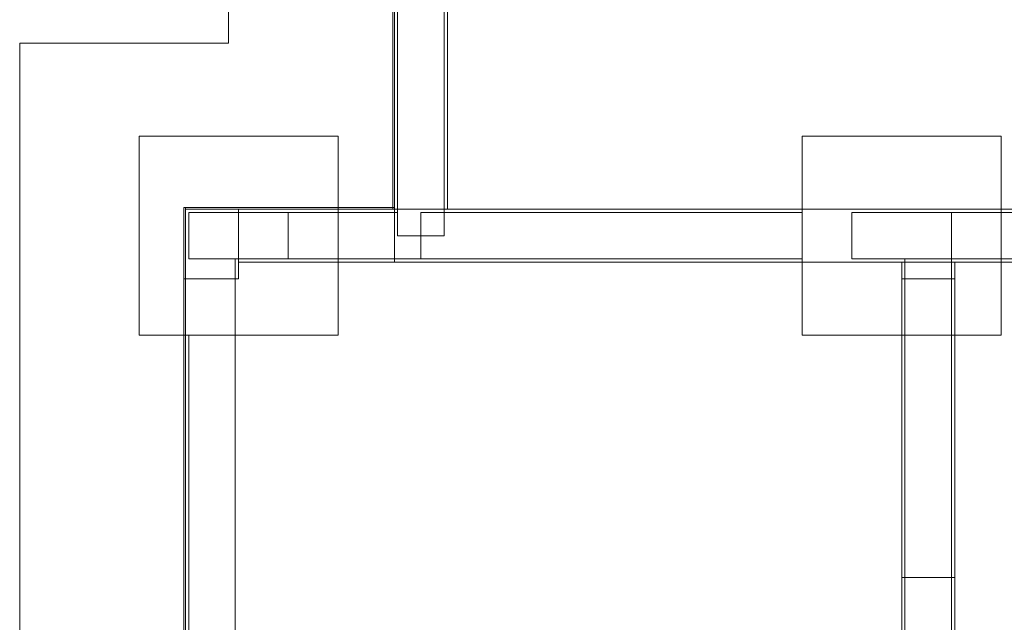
# Model space of a CAD drawing. Header units: millimetres. Extents: x -16331 to -10174, y -4135 to -3584.
# Tile 230 of 256: x -10365.84 to -10359.91, y -3948.99 to -3945.35. Entities that reach past the tile are written whole.
import ezdxf

# ---------------------------------------------------------------- set-up
doc = ezdxf.new("R2010")
doc.units = ezdxf.units.MM
doc.layers.add('A-DETL', color=7, linetype='Continuous', lineweight=5, true_color=0x00a600)
doc.layers.add('A-FLOR', color=252, linetype='Continuous')
for name, color, linetype, lineweight in [('I-WALL', 7, 'Continuous', 5), ('IFC-IfcSlab-Contorno', 250, 'Continuous', 5), ('IFC-IfcSpace-Contorno', 250, 'Continuous', 5), ('IFC-IfcWall-Contorno', 250, 'Continuous', 5), ('IFC-IfcWallStandardCase-Contorno', 250, 'Continuous', 5), ('IFC-Pilar-Contorno', 83, 'Continuous', 5), ('IFC-Sapata-Contorno', 253, 'Continuous', 5), ('IFC-Viga-Contorno', 66, 'Continuous', 5)]:
    doc.layers.add(name, color=color, linetype=linetype, lineweight=lineweight)

msp = doc.modelspace()

# ---------------------------------------------------------------- linework, layer by layer
at = {"layer": 'A-DETL', "color": 7, "lineweight": 5}
for p, q in [((-10364.2249, -3946.5152), (-10364.8249, -3946.5152)), ((-10364.8249, -3946.5152), (-10364.8249, -3946.7952)), ((-10364.2249, -3946.7952), (-10364.2249, -3946.5152)), ((-10360.2251, -3946.5152), (-10360.8251, -3946.5152)), ((-10360.8251, -3946.5152), (-10360.8251, -3946.7952)), ((-10360.2251, -3946.7952), (-10360.2251, -3946.5152)), ((-10364.8249, -3946.7952), (-10364.2249, -3946.7952)), ((-10360.8251, -3946.7952), (-10360.2251, -3946.7952))]:
    msp.add_line(p, q, dxfattribs=at)
at = {"layer": 'A-FLOR', "lineweight": 5}
for p, q in [((-10364.5851, -3937.3352), (-10364.5851, -3945.4952)), ((-10365.8449, -3945.4952), (-10365.8449, -3952.0152)), ((-10364.5851, -3945.4952), (-10365.8449, -3945.4952)), ((-10364.8449, -3946.9152), (-10364.8449, -3950.4152)), ((-10360.5249, -3946.9152), (-10360.5249, -3948.7152)), ((-10360.2049, -3948.7152), (-10360.2049, -3946.9152))]:
    msp.add_line(p, q, dxfattribs=at)
at = {"layer": 'I-WALL', "lineweight": 5}
for p, q in [((-10363.5851, -3938.3352), (-10363.5851, -3946.4952)), ((-10363.2651, -3946.4952), (-10363.2651, -3938.6552)), ((-10364.8449, -3946.4952), (-10364.8449, -3946.9152)), ((-10363.5851, -3946.4952), (-10364.8449, -3946.4952)), ((-10358.4649, -3946.4952), (-10363.2651, -3946.4952)), ((-10364.5249, -3946.9152), (-10364.5249, -3946.8152)), ((-10364.5249, -3946.8152), (-10360.5249, -3946.8152)), ((-10360.5249, -3946.8152), (-10360.5249, -3946.9152)), ((-10360.2049, -3946.9152), (-10360.2049, -3946.8152)), ((-10360.2049, -3946.8152), (-10358.1449, -3946.8152)), ((-10364.8449, -3946.9152), (-10364.5249, -3946.9152)), ((-10360.5249, -3946.9152), (-10360.2049, -3946.9152)), ((-10360.5249, -3948.7152), (-10360.5249, -3949.2152)), ((-10360.2049, -3948.7152), (-10360.5249, -3948.7152)), ((-10360.2049, -3949.2152), (-10360.2049, -3948.7152))]:
    msp.add_line(p, q, dxfattribs=at)
at = {"layer": 'IFC-IfcSlab-Contorno', "lineweight": 5}
for p, q in [((-10364.5851, -3937.3352), (-10364.5851, -3945.4952)), ((-10363.5851, -3946.4952), (-10363.5851, -3942.2809)), ((-10364.8549, -3945.4952), (-10365.8449, -3945.4952)), ((-10365.8449, -3945.4952), (-10365.8449, -3946.9152)), ((-10364.8449, -3945.4952), (-10364.8549, -3945.4952)), ((-10364.5851, -3945.4952), (-10364.8449, -3945.4952)), ((-10364.8449, -3946.4952), (-10363.5851, -3946.4952)), ((-10365.8449, -3946.9152), (-10365.8449, -3952.0152))]:
    msp.add_line(p, q, dxfattribs=at)
at = {"layer": 'IFC-IfcSpace-Contorno', "lineweight": 5}
for p, q in [((-10363.2651, -3938.6552), (-10363.2651, -3946.0502)), ((-10363.2651, -3946.0502), (-10363.2651, -3946.4952)), ((-10363.2651, -3946.4952), (-10362.9926, -3946.4952)), ((-10362.9926, -3946.4952), (-10358.4649, -3946.4952)), ((-10364.5249, -3946.8152), (-10364.5249, -3946.9095)), ((-10364.2978, -3946.8152), (-10364.5249, -3946.8152)), ((-10363.5851, -3946.8152), (-10364.2978, -3946.8152)), ((-10360.5249, -3946.8152), (-10363.5851, -3946.8152)), ((-10360.5249, -3948.7152), (-10360.5249, -3946.8152)), ((-10359.887, -3946.8152), (-10360.2049, -3946.8152)), ((-10360.2049, -3946.8152), (-10360.2049, -3948.7152)), ((-10364.8449, -3946.9152), (-10364.8449, -3950.2165)), ((-10364.8267, -3946.9152), (-10364.8449, -3946.9152)), ((-10364.5249, -3946.9152), (-10364.8267, -3946.9152)), ((-10364.5249, -3946.9095), (-10364.5249, -3946.9152)), ((-10360.5249, -3950.4938), (-10360.5249, -3948.7152)), ((-10360.2049, -3948.7152), (-10360.2049, -3951.72))]:
    msp.add_line(p, q, dxfattribs=at)
at = {"layer": 'IFC-IfcWall-Contorno', "lineweight": 5}
for p, q in [((-10363.5851, -3939.664), (-10363.5851, -3946.4852)), ((-10363.2651, -3946.4952), (-10363.2651, -3939.664)), ((-10363.5951, -3942.5301), (-10363.5951, -3946.4952)), ((-10363.5851, -3946.4852), (-10363.5851, -3942.5301)), ((-10364.8449, -3946.4952), (-10364.8449, -3946.5492)), ((-10364.8037, -3946.4952), (-10364.8449, -3946.4952)), ((-10364.5249, -3946.4952), (-10364.8037, -3946.4952)), ((-10364.5249, -3946.5364), (-10364.5249, -3946.4952)), ((-10363.5951, -3946.4952), (-10363.5862, -3946.4952)), ((-10363.5862, -3946.4952), (-10363.5851, -3946.4952)), ((-10363.5851, -3946.4852), (-10363.5851, -3946.4952)), ((-10363.5851, -3946.4952), (-10363.3013, -3946.4952)), ((-10363.3013, -3946.4952), (-10363.2651, -3946.4952)), ((-10364.8449, -3946.5492), (-10364.8449, -3946.9152)), ((-10364.5249, -3946.5492), (-10364.5249, -3946.5364)), ((-10364.5249, -3946.8152), (-10364.5249, -3946.5492)), ((-10364.5249, -3946.9152), (-10364.5249, -3946.8152)), ((-10364.8449, -3946.9152), (-10364.5249, -3946.9152))]:
    msp.add_line(p, q, dxfattribs=at)
at = {"layer": 'IFC-IfcWallStandardCase-Contorno', "lineweight": 5}
for p, q in [((-10364.8549, -3946.4852), (-10364.8549, -3946.9152)), ((-10364.8449, -3946.4852), (-10364.8549, -3946.4852)), ((-10364.8449, -3946.4952), (-10364.8449, -3946.4852)), ((-10364.8449, -3946.4852), (-10364.8449, -3946.4952)), ((-10363.5951, -3946.4852), (-10364.8449, -3946.4852)), ((-10364.8449, -3946.9152), (-10364.8449, -3946.4952)), ((-10364.8449, -3946.4952), (-10364.5249, -3946.4952)), ((-10364.5249, -3946.4952), (-10364.5249, -3946.5364)), ((-10363.706, -3946.4952), (-10364.5249, -3946.4952)), ((-10364.5249, -3946.4952), (-10363.5851, -3946.4952)), ((-10363.5951, -3946.4952), (-10363.706, -3946.4952)), ((-10363.5851, -3946.4852), (-10363.5951, -3946.4852)), ((-10363.5851, -3946.4952), (-10363.5951, -3946.4952)), ((-10363.5851, -3946.4952), (-10363.5851, -3946.4852)), ((-10363.5851, -3946.4952), (-10363.5851, -3946.5235)), ((-10363.2651, -3946.4952), (-10363.5851, -3946.4952)), ((-10363.5851, -3946.5364), (-10363.5851, -3946.4952)), ((-10363.5851, -3946.5235), (-10363.5851, -3946.8152)), ((-10358.6261, -3946.4952), (-10363.2651, -3946.4952)), ((-10364.5249, -3946.5364), (-10364.5249, -3946.8152)), ((-10363.5851, -3946.8152), (-10363.5851, -3946.5364)), ((-10364.5249, -3946.8152), (-10363.706, -3946.8152)), ((-10363.706, -3946.8152), (-10363.5851, -3946.8152)), ((-10363.5851, -3946.8152), (-10360.5249, -3946.8152)), ((-10360.5249, -3946.8152), (-10360.5249, -3946.8242)), ((-10360.4965, -3946.8152), (-10360.5249, -3946.8152)), ((-10360.5249, -3946.8152), (-10360.2049, -3946.8152)), ((-10360.2049, -3946.8152), (-10360.4965, -3946.8152)), ((-10360.2049, -3946.8242), (-10360.2049, -3946.8152)), ((-10360.2049, -3946.8152), (-10358.6261, -3946.8152)), ((-10360.5249, -3946.8242), (-10360.5249, -3946.8687)), ((-10360.5249, -3946.8687), (-10360.5249, -3947.7524)), ((-10360.2049, -3946.8687), (-10360.2049, -3946.8242)), ((-10360.2049, -3947.7524), (-10360.2049, -3946.8687)), ((-10364.8549, -3946.9152), (-10364.8449, -3946.9152)), ((-10364.8549, -3946.9152), (-10364.8549, -3950.4152)), ((-10364.8449, -3946.9152), (-10364.8549, -3946.9152)), ((-10364.8449, -3950.4152), (-10364.8449, -3946.9152)), ((-10360.5249, -3947.7524), (-10360.5249, -3948.7152)), ((-10360.2049, -3948.7152), (-10360.2049, -3947.7524)), ((-10360.5249, -3948.7152), (-10360.3537, -3948.7152)), ((-10360.5249, -3948.7152), (-10360.5249, -3948.9826)), ((-10360.4534, -3948.7152), (-10360.5249, -3948.7152)), ((-10360.2049, -3948.7152), (-10360.4534, -3948.7152)), ((-10360.3537, -3948.7152), (-10360.2049, -3948.7152)), ((-10360.2049, -3948.9826), (-10360.2049, -3948.7152)), ((-10360.5249, -3948.9826), (-10360.5249, -3950.5175)), ((-10360.2049, -3950.5175), (-10360.2049, -3948.9826))]:
    msp.add_line(p, q, dxfattribs=at)
at = {"layer": 'IFC-Pilar-Contorno', "lineweight": 5}
for p, q in [((-10364.8249, -3946.5152), (-10364.8249, -3946.7591)), ((-10364.7477, -3946.5152), (-10364.8249, -3946.5152)), ((-10364.2249, -3946.5152), (-10364.7477, -3946.5152)), ((-10364.2249, -3946.5512), (-10364.2249, -3946.5152)), ((-10360.8251, -3946.5152), (-10360.8251, -3946.7591)), ((-10360.7479, -3946.5152), (-10360.8251, -3946.5152)), ((-10360.2251, -3946.5152), (-10360.7479, -3946.5152)), ((-10360.2251, -3946.5512), (-10360.2251, -3946.5152)), ((-10364.2249, -3946.7952), (-10364.2249, -3946.5512)), ((-10360.2251, -3946.7952), (-10360.2251, -3946.5512)), ((-10364.8249, -3946.7591), (-10364.8249, -3946.7952)), ((-10360.8251, -3946.7591), (-10360.8251, -3946.7952)), ((-10364.8249, -3946.7952), (-10364.5449, -3946.7952)), ((-10364.5449, -3946.7952), (-10364.3021, -3946.7952)), ((-10364.3021, -3946.7952), (-10364.2249, -3946.7952)), ((-10360.8251, -3946.7952), (-10360.5051, -3946.7952)), ((-10360.5051, -3946.7952), (-10360.3023, -3946.7952)), ((-10360.3023, -3946.7952), (-10360.2251, -3946.7952))]:
    msp.add_line(p, q, dxfattribs=at)
at = {"layer": 'IFC-Sapata-Contorno', "lineweight": 5}
for p, q in [((-10364.8249, -3946.0552), (-10365.1249, -3946.0552)), ((-10365.1249, -3946.0552), (-10365.1249, -3946.5152)), ((-10364.5449, -3946.0552), (-10364.8249, -3946.0552)), ((-10363.9249, -3946.0552), (-10364.5449, -3946.0552)), ((-10363.9249, -3946.5152), (-10363.9249, -3946.0552)), ((-10361.1251, -3946.0552), (-10361.1251, -3946.5152)), ((-10360.8251, -3946.0552), (-10361.1251, -3946.0552)), ((-10359.9251, -3946.0552), (-10360.8251, -3946.0552)), ((-10359.9251, -3946.5152), (-10359.9251, -3946.0552)), ((-10365.1249, -3946.5152), (-10365.1249, -3946.7952)), ((-10363.9249, -3946.7952), (-10363.9249, -3946.5152)), ((-10361.1251, -3946.5152), (-10361.1251, -3946.7952)), ((-10359.9251, -3946.7952), (-10359.9251, -3946.5152)), ((-10365.1249, -3946.7952), (-10365.1249, -3947.2552)), ((-10363.9249, -3947.2552), (-10363.9249, -3946.7952)), ((-10361.1251, -3946.7952), (-10361.1251, -3947.2552)), ((-10359.9251, -3947.2552), (-10359.9251, -3946.7952)), ((-10365.1249, -3947.2552), (-10364.8249, -3947.2552)), ((-10364.8249, -3947.2552), (-10364.5449, -3947.2552)), ((-10364.5449, -3947.2552), (-10364.2249, -3947.2552)), ((-10364.2249, -3947.2552), (-10363.9249, -3947.2552)), ((-10361.1251, -3947.2552), (-10360.5051, -3947.2552)), ((-10360.5051, -3947.2552), (-10360.2251, -3947.2552)), ((-10360.2251, -3947.2552), (-10359.9251, -3947.2552))]:
    msp.add_line(p, q, dxfattribs=at)
at = {"layer": 'IFC-Viga-Contorno', "lineweight": 5}
for p, q in [((-10363.5651, -3938.6352), (-10363.5651, -3946.6552)), ((-10363.2851, -3946.5152), (-10363.2851, -3938.6352)), ((-10363.9249, -3946.5152), (-10364.2249, -3946.5152)), ((-10363.5651, -3946.5152), (-10363.9249, -3946.5152)), ((-10363.4251, -3946.6552), (-10363.4251, -3946.5152)), ((-10363.2851, -3946.5152), (-10363.4251, -3946.5152)), ((-10363.4251, -3946.5152), (-10363.4251, -3946.6552)), ((-10361.1251, -3946.5152), (-10363.2851, -3946.5152)), ((-10363.2851, -3946.6552), (-10363.2851, -3946.5152)), ((-10360.2251, -3946.5152), (-10360.2251, -3946.7952)), ((-10359.9251, -3946.5152), (-10360.2251, -3946.5152)), ((-10359.0651, -3946.5152), (-10359.9251, -3946.5152)), ((-10363.5651, -3946.6552), (-10363.4251, -3946.6552)), ((-10363.4251, -3946.7952), (-10363.4251, -3946.6552)), ((-10363.4251, -3946.6552), (-10363.4251, -3946.7952)), ((-10363.4251, -3946.6552), (-10363.2851, -3946.6552)), ((-10364.5449, -3946.7952), (-10364.8249, -3946.7952)), ((-10364.5449, -3947.2552), (-10364.5449, -3946.7952)), ((-10364.2249, -3946.7952), (-10363.9249, -3946.7952)), ((-10363.9249, -3946.7952), (-10363.5651, -3946.7952)), ((-10363.5651, -3946.7952), (-10363.4251, -3946.7952)), ((-10363.4251, -3946.7952), (-10361.1251, -3946.7952)), ((-10360.2251, -3946.7952), (-10360.5051, -3946.7952)), ((-10360.5051, -3946.7952), (-10360.5051, -3947.2552)), ((-10360.2251, -3946.7952), (-10359.9251, -3946.7952)), ((-10360.2251, -3947.2552), (-10360.2251, -3946.7952)), ((-10359.9251, -3946.7952), (-10359.0651, -3946.7952)), ((-10364.8249, -3947.2552), (-10364.8249, -3951.1152)), ((-10364.5449, -3951.1152), (-10364.5449, -3947.2552)), ((-10360.5051, -3947.2552), (-10360.5051, -3951.1152)), ((-10360.2251, -3951.1152), (-10360.2251, -3947.2552))]:
    msp.add_line(p, q, dxfattribs=at)

doc.saveas('drawing.dxf')
